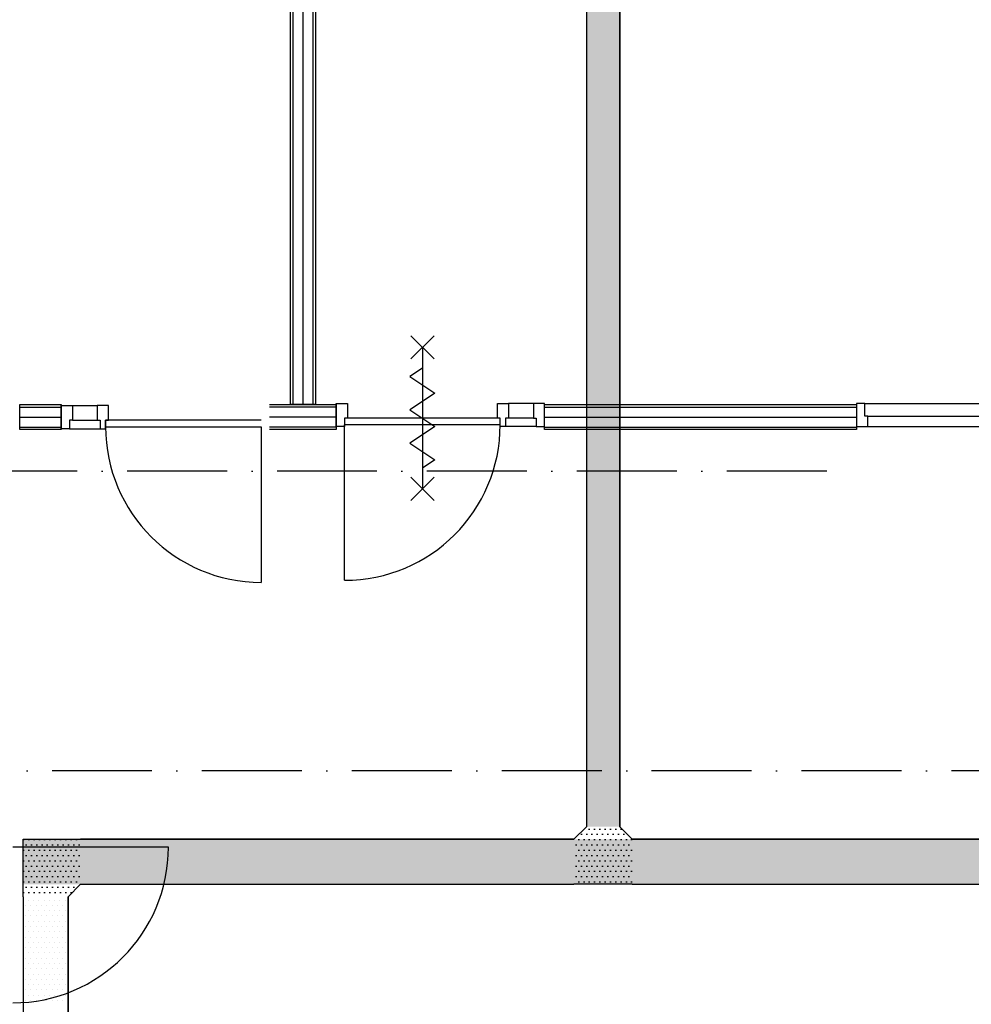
# Model space of a CAD drawing. Header units: millimetres. Extents: x -6587 to 112313, y 244 to 84344.
# Tile 25 of 54: x 33899 to 39612, y 47506 to 53418. Entities that reach past the tile are written whole.
import ezdxf
from ezdxf.enums import TextEntityAlignment as Align

# ---------------------------------------------------------------- set-up
doc = ezdxf.new("R2010")
doc.units = ezdxf.units.MM
doc.header["$LTSCALE"] = 100
doc.linetypes.add('B-SL0', pattern=[100000000.0, 0, -100000000.0])
doc.linetypes.add('DASHDOT', pattern=[9, 6, -1.5, 0, -1.5])
doc.layers.get('0').update_dxf_attribs({"color": 9, "linetype": 'CONTINUOUS'})
for name, color, linetype in [('AL$7----_STRAMIEN', 1, 'DASHDOT'), ('AL22----_BINNENWAND', 7, 'CONTINUOUS'), ('AL31----_DRAAIRICHTING', 1, 'CONTINUOUS'), ('AL32----_BINNENKOZ', 7, 'CONTINUOUS'), ('AL32----_DRAAIRICHTING', 1, 'CONTINUOUS'), ('ALL-----_REFLIJNEN', 8, 'CONTINUOUS'), ('KABELGOOT1', 8, 'CONTINUOUS'), ('LIJN025', 10, 'CONTINUOUS')]:
    doc.layers.add(name, color=color, linetype=linetype)
doc.styles.add('2_0', font='iso', dxfattribs={"height": 200})
doc.styles.get("Standard").update_dxf_attribs({"font": 'iso.shx'})
pattern_1 = [(0, (-1717.716, 188607.497), (15.875, 31.75), [0, -31.75])]

# ---------------------------------------------------------------- blocks, each defined once
blk = doc.blocks.new('EH100000')
at = {"linetype": 'ByBlock'}
for p, q in [((1, 0.5), (0, 0.5)), ((1, 0.5, 1), (0, 0.5, 1)), ((0, -0.5, 1), (1, -0.5, 1)), ((1, -0.5), (0, -0.5))]:
    blk.add_line(p, q, dxfattribs=at)
at = {"linetype": 'ByBlock', "invisible_edges": 15}
for points in [[(1, -0.5), (0, -0.5), (0, 0.5), (1, 0.5)], [(0, 0.5), (1, 0.5), (1, 0.5, 1), (0, 0.5, 1)], [(0, -0.5, 1), (1, -0.5, 1), (1, -0.5), (0, -0.5)]]:
    blk.add_3dface(points, dxfattribs=at)
at = {"linetype": 'ByBlock', "style": '2_0', "flags": 8}
blk.add_attdef('FUNCTIE', text='', height=0.5, dxfattribs=at).set_placement((0.5, 0), align=Align.MIDDLE)
at = {"linetype": 'ByBlock', "flags": 9}
blk.add_attdef('SCHOT', text='', height=0.5, dxfattribs=at).set_placement((0.5, 0), align=Align.MIDDLE)
blk = doc.blocks.new('KG2FF11')
at = {"linetype": 'B-SL0'}
for p, q in [((135, 210), (-135, 210)), ((210, -135), (210, 135))]:
    blk.add_line(p, q, dxfattribs=at)
at = {"linetype": 'ByBlock'}
for points in [[(210, -135), (-135, -135), (-135, -135), (-135, 210)], [(135, 210), (135, 210), (210, 135), (210, 135)]]:
    blk.add_lwpolyline(points, dxfattribs=at)
at = {"flags": 3}
blk.add_attdef('HULPSTUK', (0, 0), '', height=1, rotation=90, dxfattribs=at)
blk = doc.blocks.new('KG3FEF')
at = {"linetype": 'B-SL0'}
for p, q in [((-175, 135), (-175, -135)), ((175, -135), (175, 135)), ((-100, -210), (100, -210))]:
    blk.add_line(p, q, dxfattribs=at)
at = {"linetype": 'ByBlock'}
for points in [[(-175, 135), (0, 135), (0, 135), (175, 135)], [(-100, -210), (-100, -210), (-175, -135), (-175, -135)], [(175, -135), (175, -135), (100, -210), (100, -210)]]:
    blk.add_lwpolyline(points, dxfattribs=at)
at = {"flags": 3}
blk.add_attdef('HULPSTUK', (0, 0), '', height=1, rotation=270, dxfattribs=at)
blk = doc.blocks.new('A$Cb38f1ce1')
at = {"layer": 'KABELGOOT1'}
h = blk.add_hatch(dxfattribs=at)
h.set_pattern_fill('DOTS', color=256, scale=20, style=0)
h.set_pattern_definition(pattern_1)
h.paths.add_polyline_path([(34250.3, 51193.6), (34050.3, 51193.6), (34050.3, 42044.6), (34250.3, 42044.6)])
h = blk.add_hatch(dxfattribs=at)
h.set_pattern_fill('DOTS', color=256, scale=20, style=0)
h.set_pattern_definition(pattern_1)
h.paths.add_polyline_path([(34050.3, 42044.6), (33975.3, 41969.6), (33975.3, 41699.6), (34150.3, 41699.6), (34325.3, 41699.6), (34325.3, 41969.6), (34250.3, 42044.6)])
h = blk.add_hatch(dxfattribs=at)
h.set_pattern_fill('DOTS', color=256, scale=20, style=0)
h.set_pattern_definition(pattern_1)
h.paths.add_polyline_path([(57568.3, 41699.6), (57643.3, 41624.6), (57643.3, 41699.6)])
h.paths.add_polyline_path([(57643.3, 41969.6), (30668.3, 41969.6), (30668.3, 41699.6), (57643.3, 41699.6)])
h = blk.add_hatch(dxfattribs=at)
h.set_pattern_fill('DOTS', color=256, scale=20, style=0)
h.set_pattern_definition(pattern_1)
h.paths.add_polyline_path([(31013.3, 41699.6), (31013.3, 41969.6), (30668.3, 41969.6), (30668.3, 41624.6), (30938.3, 41624.6)])
at = {"layer": 'AL$7----_STRAMIEN', "color": 1}
for p, q in [((35493.2, 44180), (750, 44180)), ((86347.7, 42380), (750, 42380))]:
    blk.add_line(p, q, dxfattribs=at)
at = {"layer": 'AL22----_BINNENWAND', "color": 8}
for p, q in [((32272.7, 44580), (32272.7, 51290)), ((32422.7, 51290), (32422.7, 44580)), ((32147.7, 44580), (32547.7, 44580)), ((32422.7, 44580), (32272.7, 44580)), ((33799.4, 44580), (35672.7, 44580)), ((35672.7, 44580), (35672.7, 44430)), ((32547.7, 44430), (32147.7, 44430)), ((35672.7, 44430), (33799.4, 44430))]:
    blk.add_line(p, q, dxfattribs=at)
at = {"layer": 'AL22----_BINNENWAND', "color": 8, "linetype": 'Continuous'}
for p, q in [((32287.7, 51290), (32287.7, 44580)), ((32407.7, 51290), (32407.7, 44580)), ((32547.7, 44565), (32147.7, 44565)), ((33799.4, 44565), (35672.7, 44565)), ((32547.7, 44445), (32147.7, 44445)), ((33799.4, 44445), (35672.7, 44445))]:
    blk.add_line(p, q, dxfattribs=at)
at = {"layer": 'AL31----_DRAAIRICHTING', "color": 8}
for p, q in [((30647.7, 44580), (30896.7, 44580)), ((30647.7, 44430), (30647.7, 44580)), ((30647.7, 44565), (30896.7, 44565)), ((30896.7, 44580), (30896.7, 44430)), ((30896.7, 44435.5), (30896.7, 44574.5)), ((30896.7, 44574.5), (30963.7, 44574.5)), ((30963.7, 44574.5), (31113.7, 44574.5)), ((30963.7, 44574.5), (30963.7, 44486.5)), ((31180.7, 44574.5), (31113.7, 44574.5)), ((31113.7, 44574.5), (31113.7, 44486.5)), ((31180.7, 44486.5), (31180.7, 44574.5)), ((30647.7, 44505), (30896.7, 44505)), ((30963.7, 44486.5), (30946.7, 44486.5)), ((30946.7, 44486.5), (30946.7, 44435.5)), ((30963.7, 44486.5), (31113.7, 44486.5)), ((31113.7, 44486.5), (31130.7, 44486.5)), ((31130.7, 44486.5), (31130.7, 44435.5)), ((31163.7, 44486.5), (31163.7, 44446.5)), ((31163.7, 44435.5), (31163.7, 44486.5)), ((31163.7, 44486.5), (31180.7, 44486.5)), ((30647.7, 44445), (30896.7, 44445)), ((30896.7, 44430), (30647.7, 44430)), ((30946.7, 44435.5), (30896.7, 44435.5)), ((30946.7, 44435.5), (31130.7, 44435.5)), ((31130.7, 44435.5), (31163.7, 44435.5)), ((31130.7, 44435.5), (31163.7, 44435.5))]:
    blk.add_line(p, q, dxfattribs=at)
at = {"layer": 'AL32----_BINNENKOZ', "color": 8}
for p, q in [((35672.7, 44587), (35672.7, 44448)), ((35722.7, 44587), (35672.7, 44587)), ((35722.7, 44587), (36772.7, 44587)), ((35722.7, 44511), (35722.7, 44587)), ((32097.7, 44486.5), (31163.7, 44486.5)), ((35739.7, 44511), (35722.7, 44511)), ((35739.7, 44511), (36755.7, 44511)), ((35739.7, 44448), (35739.7, 44511)), ((31163.7, 44446.5), (32097.7, 44446.5)), ((35672.7, 44448), (35739.7, 44448)), ((35739.7, 44448), (36755.7, 44448))]:
    blk.add_line(p, q, dxfattribs=at)
at = {"layer": 'AL32----_DRAAIRICHTING', "color": 8}
for p, q in [((32548.4, 44448), (32548.4, 44587)), ((32548.4, 44587), (32615.4, 44587)), ((32615.4, 44587), (32615.4, 44499)), ((33515.4, 44499), (33515.4, 44587)), ((33515.4, 44587), (33582.4, 44587)), ((33582.4, 44587), (33582.4, 44499)), ((33732.4, 44587), (33582.4, 44587)), ((33799.4, 44587), (33732.4, 44587)), ((33732.4, 44587), (33732.4, 44499)), ((33799.4, 44448), (33799.4, 44587)), ((32547.7, 44580), (32547.7, 44430)), ((33799.4, 44430), (33799.4, 44580)), ((33532.4, 44499), (32598.4, 44499)), ((32615.4, 44499), (32598.4, 44499)), ((32598.4, 44499), (32598.4, 44448)), ((33532.4, 44499), (33515.4, 44499)), ((33532.4, 44448), (33532.4, 44499)), ((33582.4, 44499), (33565.4, 44499)), ((33565.4, 44499), (33565.4, 44448)), ((33732.4, 44499), (33582.4, 44499)), ((33732.4, 44499), (33749.4, 44499)), ((33749.4, 44499), (33749.4, 44448)), ((32097.7, 44446.5), (32097.7, 43512.5)), ((32598.4, 44448), (32548.4, 44448)), ((33532.4, 44459), (32598.4, 44459)), ((32598.4, 43525), (32598.4, 44459)), ((33565.4, 44448), (33532.4, 44448)), ((33565.4, 44448), (33532.4, 44448)), ((33749.4, 44448), (33565.4, 44448)), ((33749.4, 44448), (33799.4, 44448))]:
    blk.add_line(p, q, dxfattribs=at)
for points in [[(32995.4, 44994), (33135.4, 44854)], [(33135.4, 44994), (32995.4, 44854)], [(33065.4, 44924), (33065.4, 44074)], [(33065.4, 44799), (32990.4, 44749), (33140.4, 44649), (33065.4, 44599)], [(33065.4, 44599), (32990.4, 44549), (33140.4, 44449), (33065.4, 44399)], [(33065.4, 44399), (32990.4, 44349), (33140.4, 44249), (33065.4, 44199)], [(32995.4, 44144), (33135.4, 44004)], [(33135.4, 44144), (32995.4, 44004)], [(31540.7, 41921.7), (30606.7, 41921.7)]]:
    blk.add_lwpolyline(points, dxfattribs=at)
for centre, start, end in [((32097.7, 44446.5), 180, 270), ((32598.4, 44459), 270, 0), ((30606.7, 41921.7), 270, 0)]:
    blk.add_arc(centre, 934, start, end, dxfattribs=at)
at = {"layer": 'ALL-----_REFLIJNEN', "color": 8, "linetype": 'Continuous'}
for p, q in [((32347.7, 51290), (32347.7, 44580)), ((32544.3, 44505), (32147.7, 44505)), ((33799.4, 44505), (35672.7, 44505))]:
    blk.add_line(p, q, dxfattribs=at)
at = {"layer": 'KABELGOOT1'}
for p, q in [((30683.2, 41573.2), (30683.2, 41573.2)), ((30699, 41605), (30699, 41605)), ((30714.9, 41573.2), (30714.9, 41573.2)), ((30730.8, 41605), (30730.8, 41605)), ((30746.7, 41573.2), (30746.7, 41573.2)), ((30762.5, 41605), (30762.5, 41605)), ((30778.4, 41573.2), (30778.4, 41573.2)), ((30794.3, 41605), (30794.3, 41605)), ((30810.2, 41573.2), (30810.2, 41573.2)), ((30826, 41605), (30826, 41605)), ((30841.9, 41573.2), (30841.9, 41573.2)), ((30857.8, 41605), (30857.8, 41605)), ((30873.7, 41573.2), (30873.7, 41573.2)), ((30889.5, 41605), (30889.5, 41605)), ((30905.4, 41573.2), (30905.4, 41573.2)), ((30921.3, 41605), (30921.3, 41605)), ((30937.2, 41573.2), (30937.2, 41573.2)), ((30683.2, 41509.7), (30683.2, 41509.7)), ((30699, 41541.5), (30699, 41541.5)), ((30714.9, 41509.7), (30714.9, 41509.7)), ((30730.8, 41541.5), (30730.8, 41541.5)), ((30746.7, 41509.7), (30746.7, 41509.7)), ((30762.5, 41541.5), (30762.5, 41541.5)), ((30778.4, 41509.7), (30778.4, 41509.7)), ((30794.3, 41541.5), (30794.3, 41541.5)), ((30810.2, 41509.7), (30810.2, 41509.7)), ((30826, 41541.5), (30826, 41541.5)), ((30841.9, 41509.7), (30841.9, 41509.7)), ((30857.8, 41541.5), (30857.8, 41541.5)), ((30873.7, 41509.7), (30873.7, 41509.7)), ((30889.5, 41541.5), (30889.5, 41541.5)), ((30905.4, 41509.7), (30905.4, 41509.7)), ((30921.3, 41541.5), (30921.3, 41541.5)), ((30937.2, 41509.7), (30937.2, 41509.7)), ((30699, 41478), (30699, 41478)), ((30730.8, 41478), (30730.8, 41478)), ((30762.5, 41478), (30762.5, 41478)), ((30794.3, 41478), (30794.3, 41478)), ((30826, 41478), (30826, 41478)), ((30857.8, 41478), (30857.8, 41478)), ((30889.5, 41478), (30889.5, 41478)), ((30921.3, 41478), (30921.3, 41478)), ((30683.2, 41446.2), (30683.2, 41446.2)), ((30699, 41414.5), (30699, 41414.5)), ((30714.9, 41446.2), (30714.9, 41446.2)), ((30730.8, 41414.5), (30730.8, 41414.5)), ((30746.7, 41446.2), (30746.7, 41446.2)), ((30762.5, 41414.5), (30762.5, 41414.5)), ((30778.4, 41446.2), (30778.4, 41446.2)), ((30794.3, 41414.5), (30794.3, 41414.5)), ((30810.2, 41446.2), (30810.2, 41446.2)), ((30826, 41414.5), (30826, 41414.5)), ((30841.9, 41446.2), (30841.9, 41446.2)), ((30857.8, 41414.5), (30857.8, 41414.5)), ((30873.7, 41446.2), (30873.7, 41446.2)), ((30889.5, 41414.5), (30889.5, 41414.5)), ((30905.4, 41446.2), (30905.4, 41446.2)), ((30921.3, 41414.5), (30921.3, 41414.5)), ((30937.2, 41446.2), (30937.2, 41446.2)), ((30683.2, 41382.7), (30683.2, 41382.7)), ((30699, 41351), (30699, 41351)), ((30714.9, 41382.7), (30714.9, 41382.7)), ((30730.8, 41351), (30730.8, 41351)), ((30746.7, 41382.7), (30746.7, 41382.7)), ((30762.5, 41351), (30762.5, 41351)), ((30778.4, 41382.7), (30778.4, 41382.7)), ((30794.3, 41351), (30794.3, 41351)), ((30810.2, 41382.7), (30810.2, 41382.7)), ((30826, 41351), (30826, 41351)), ((30841.9, 41382.7), (30841.9, 41382.7)), ((30857.8, 41351), (30857.8, 41351)), ((30873.7, 41382.7), (30873.7, 41382.7)), ((30889.5, 41351), (30889.5, 41351)), ((30905.4, 41382.7), (30905.4, 41382.7)), ((30921.3, 41351), (30921.3, 41351)), ((30937.2, 41382.7), (30937.2, 41382.7)), ((30683.2, 41319.2), (30683.2, 41319.2)), ((30699, 41287.5), (30699, 41287.5)), ((30714.9, 41319.2), (30714.9, 41319.2)), ((30730.8, 41287.5), (30730.8, 41287.5)), ((30746.7, 41319.2), (30746.7, 41319.2)), ((30762.5, 41287.5), (30762.5, 41287.5)), ((30778.4, 41319.2), (30778.4, 41319.2)), ((30794.3, 41287.5), (30794.3, 41287.5)), ((30810.2, 41319.2), (30810.2, 41319.2)), ((30826, 41287.5), (30826, 41287.5)), ((30841.9, 41319.2), (30841.9, 41319.2)), ((30857.8, 41287.5), (30857.8, 41287.5)), ((30873.7, 41319.2), (30873.7, 41319.2)), ((30889.5, 41287.5), (30889.5, 41287.5)), ((30905.4, 41319.2), (30905.4, 41319.2)), ((30921.3, 41287.5), (30921.3, 41287.5)), ((30937.2, 41319.2), (30937.2, 41319.2)), ((30683.2, 41255.7), (30683.2, 41255.7)), ((30699, 41224), (30699, 41224)), ((30714.9, 41255.7), (30714.9, 41255.7)), ((30730.8, 41224), (30730.8, 41224)), ((30746.7, 41255.7), (30746.7, 41255.7)), ((30762.5, 41224), (30762.5, 41224)), ((30778.4, 41255.7), (30778.4, 41255.7)), ((30794.3, 41224), (30794.3, 41224)), ((30810.2, 41255.7), (30810.2, 41255.7)), ((30826, 41224), (30826, 41224)), ((30841.9, 41255.7), (30841.9, 41255.7)), ((30857.8, 41224), (30857.8, 41224)), ((30873.7, 41255.7), (30873.7, 41255.7)), ((30889.5, 41224), (30889.5, 41224)), ((30905.4, 41255.7), (30905.4, 41255.7)), ((30921.3, 41224), (30921.3, 41224)), ((30937.2, 41255.7), (30937.2, 41255.7)), ((30683.2, 41192.2), (30683.2, 41192.2)), ((30699, 41160.5), (30699, 41160.5)), ((30714.9, 41192.2), (30714.9, 41192.2)), ((30730.8, 41160.5), (30730.8, 41160.5)), ((30746.7, 41192.2), (30746.7, 41192.2)), ((30762.5, 41160.5), (30762.5, 41160.5)), ((30778.4, 41192.2), (30778.4, 41192.2)), ((30794.3, 41160.5), (30794.3, 41160.5)), ((30810.2, 41192.2), (30810.2, 41192.2)), ((30826, 41160.5), (30826, 41160.5)), ((30841.9, 41192.2), (30841.9, 41192.2)), ((30857.8, 41160.5), (30857.8, 41160.5)), ((30873.7, 41192.2), (30873.7, 41192.2)), ((30889.5, 41160.5), (30889.5, 41160.5)), ((30905.4, 41192.2), (30905.4, 41192.2)), ((30921.3, 41160.5), (30921.3, 41160.5)), ((30937.2, 41192.2), (30937.2, 41192.2)), ((30683.2, 41128.7), (30683.2, 41128.7)), ((30699, 41097), (30699, 41097)), ((30714.9, 41128.7), (30714.9, 41128.7)), ((30730.8, 41097), (30730.8, 41097)), ((30746.7, 41128.7), (30746.7, 41128.7)), ((30762.5, 41097), (30762.5, 41097)), ((30778.4, 41128.7), (30778.4, 41128.7)), ((30794.3, 41097), (30794.3, 41097)), ((30810.2, 41128.7), (30810.2, 41128.7)), ((30826, 41097), (30826, 41097)), ((30841.9, 41128.7), (30841.9, 41128.7)), ((30857.8, 41097), (30857.8, 41097)), ((30873.7, 41128.7), (30873.7, 41128.7)), ((30889.5, 41097), (30889.5, 41097)), ((30905.4, 41128.7), (30905.4, 41128.7)), ((30921.3, 41097), (30921.3, 41097)), ((30937.2, 41128.7), (30937.2, 41128.7)), ((30683.2, 41065.2), (30683.2, 41065.2)), ((30714.9, 41065.2), (30714.9, 41065.2)), ((30746.7, 41065.2), (30746.7, 41065.2)), ((30778.4, 41065.2), (30778.4, 41065.2)), ((30810.2, 41065.2), (30810.2, 41065.2)), ((30841.9, 41065.2), (30841.9, 41065.2)), ((30873.7, 41065.2), (30873.7, 41065.2)), ((30905.4, 41065.2), (30905.4, 41065.2)), ((30937.2, 41065.2), (30937.2, 41065.2)), ((30683.2, 41001.7), (30683.2, 41001.7)), ((30699, 41033.5), (30699, 41033.5)), ((30714.9, 41001.7), (30714.9, 41001.7)), ((30730.8, 41033.5), (30730.8, 41033.5)), ((30746.7, 41001.7), (30746.7, 41001.7)), ((30762.5, 41033.5), (30762.5, 41033.5)), ((30778.4, 41001.7), (30778.4, 41001.7)), ((30794.3, 41033.5), (30794.3, 41033.5)), ((30810.2, 41001.7), (30810.2, 41001.7)), ((30826, 41033.5), (30826, 41033.5)), ((30841.9, 41001.7), (30841.9, 41001.7)), ((30857.8, 41033.5), (30857.8, 41033.5)), ((30873.7, 41001.7), (30873.7, 41001.7)), ((30889.5, 41033.5), (30889.5, 41033.5)), ((30905.4, 41001.7), (30905.4, 41001.7)), ((30921.3, 41033.5), (30921.3, 41033.5)), ((30937.2, 41001.7), (30937.2, 41001.7))]:
    blk.add_line(p, q, dxfattribs=at)
at = {"layer": 'KABELGOOT1', "zscale": 60}
for p, xscale, yscale, rotation in [((34150.3, 42044.6, 3650), 9149, 200, 90), ((33975.3, 41834.6, 3650), 2961.999999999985, 270, 180), ((44878.3, 41834.6, 3650), 10553, 270, 180), ((30803.3, 35634.6, 3650), 5989.999999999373, 270, 90)]:
    blk.add_blockref('EH100000', p, dxfattribs=dict(at, xscale=xscale, yscale=yscale, rotation=rotation))
at = {"layer": 'KABELGOOT1'}
for name, p, rotation in [('KG3FEF', (34150.3, 41834.6, 3650), 180), ('KG2FF11', (30803.3, 41834.6, 3650), 270)]:
    blk.add_blockref(name, p, dxfattribs=dict(at, rotation=rotation))

msp = doc.modelspace()

# ---------------------------------------------------------------- block references
at = {"layer": 'LIJN025'}
msp.add_blockref('A$Cb38f1ce1', (3251.2, 6526.8), dxfattribs=at)

doc.saveas('drawing.dxf')
